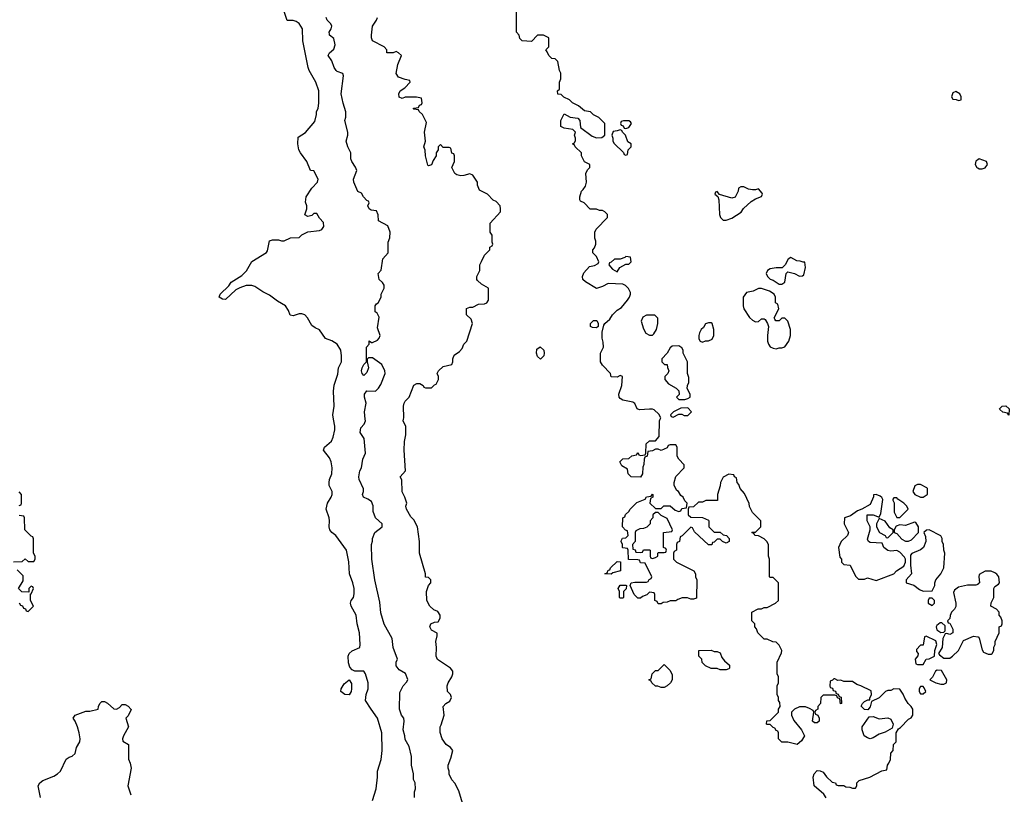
# Model space of a CAD drawing. Header units: inches. Extents: x 2348352 to 2479776, y 460422 to 613655.
# Tile 94 of 256: x 2413493 to 2420180, y 497453 to 502714. Entities that reach past the tile are written whole.
import ezdxf

# ---------------------------------------------------------------- set-up
doc = ezdxf.new("R2010")
doc.units = ezdxf.units.IN
doc.header["$MEASUREMENT"] = 0
for name, color, linetype in [('C4419', 7, 'Continuous'), ('C4429', 7, 'Continuous'), ('C4510', 7, 'Continuous'), ('C4520', 7, 'Continuous')]:
    doc.layers.add(name, color=color, linetype=linetype)

msp = doc.modelspace()

# ---------------------------------------------------------------- linework, layer by layer
at = {"layer": 'C4419', "color": 4}
for points, elevation in [([(2415888.7, 497410), (2415914, 497490), (2415924, 497570), (2415924, 497610), (2415949, 497690), (2415954, 497750), (2415952.7, 497870), (2415924, 497970), (2415879, 498030), (2415842, 498090), (2415845.2, 498130), (2415859, 498170), (2415859, 498210), (2415842, 498270), (2415830, 498288), (2415770, 498288.7), (2415750, 498299), (2415735.5, 498315.5), (2415725.1, 498345.1), (2415722.9, 498390), (2415729.6, 498410), (2415750, 498428), (2415802, 498450), (2415805.2, 498470), (2415801.2, 498550), (2415786, 498610), (2415777.2, 498670), (2415744, 498730), (2415739, 498750), (2415744, 498770), (2415759, 498790), (2415764.7, 498815.3), (2415765.2, 498850), (2415756, 498890), (2415732.7, 498950), (2415729.3, 499030.7), (2415712.7, 499110), (2415639, 499210), (2415613.2, 499230), (2415599, 499250), (2415594, 499270), (2415598, 499310), (2415595.3, 499330), (2415575.3, 499390), (2415584, 499430), (2415608.7, 499470), (2415615.3, 499490), (2415615.3, 499510), (2415595.3, 499550), (2415594, 499570), (2415597.2, 499590), (2415613.2, 499630), (2415616, 499670), (2415609.3, 499710), (2415597.5, 499737.5), (2415555.3, 499790), (2415562, 499810), (2415610, 499852), (2415622, 499878), (2415632.5, 499927.5), (2415632.5, 499952.5), (2415624.2, 500000)], 96), ([(2416175.3, 497430), (2416175.3, 497470), (2416182, 497490), (2416179, 497530), (2416167.3, 497552.7), (2416168, 497592), (2416154, 497650), (2416154, 497710), (2416137.2, 497777.2), (2416110, 497826), (2416109, 497849), (2416097.2, 497890), (2416105.2, 497950), (2416101.2, 497970), (2416085.2, 497990), (2416072.7, 498030), (2416075.3, 498144.7), (2416098, 498190), (2416123.1, 498216.9), (2416128.4, 498231.6), (2416112.5, 498272.5), (2416070, 498298), (2416050, 498326), (2416049.2, 498350.8), (2416058, 498370), (2416028.9, 498448.9), (2416022, 498510), (2415969.3, 498609.3), (2415944.7, 498684.7), (2415938, 498758), (2415904, 498910), (2415884, 499050), (2415882, 499150), (2415889, 499171), (2415889.2, 499190), (2415906, 499230), (2415954, 499270), (2415955.3, 499290), (2415909, 499330), (2415893.2, 499373.2), (2415892.5, 499412.5), (2415882, 499442), (2415858, 499458), (2415828.7, 499470), (2415822, 499490), (2415828.7, 499510), (2415828.4, 499528.4), (2415799, 499590), (2415797.2, 499610), (2415802, 499650), (2415815.3, 499670), (2415824, 499730), (2415842, 499770), (2415832.7, 499870), (2415805.2, 499910), (2415810, 499942), (2415832.7, 499967.3), (2415841.2, 499990), (2415840, 500000)], 92), ([(2416508, 497370), (2416476.5, 497476.5), (2416448.9, 497528.9), (2416428.7, 497550), (2416408.7, 497590), (2416408.7, 497610), (2416402, 497630), (2416404, 497650), (2416422, 497698), (2416434, 497750), (2416418, 497770), (2416388.7, 497790), (2416362, 497830), (2416348.4, 497871.6), (2416348, 497910), (2416356.4, 497923.6), (2416375.3, 497990), (2416368, 498050), (2416386, 498070), (2416414.6, 498085.4), (2416426, 498110), (2416418, 498130), (2416398, 498150), (2416395.3, 498190), (2416402, 498210), (2416428.7, 498250), (2416435.3, 498270), (2416435.3, 498290), (2416418, 498310), (2416330, 498368.7), (2416322, 498390), (2416324, 498450), (2416319, 498490), (2416328, 498530), (2416327.3, 498547.3), (2416290, 498568), (2416278, 498590), (2416286, 498610), (2416310, 498622), (2416335.3, 498624.7), (2416348.7, 498650), (2416348.7, 498670), (2416333.2, 498693.2), (2416305.2, 498705.2), (2416278, 498730), (2416258, 498770), (2416255.3, 498830), (2416268.4, 498871.6), (2416286, 498890), (2416286, 498910), (2416270, 498926), (2416248.4, 498928.4), (2416248, 498950), (2416208.7, 499090), (2416209.2, 499170), (2416194, 499270), (2416170, 499318), (2416150, 499338), (2416119, 499390), (2416115.3, 499410), (2416122, 499430), (2416108.7, 499470), (2416090, 499506), (2416088.7, 499588.7), (2416078, 499610), (2416114, 499650), (2416104, 499790), (2416106.6, 499850), (2416114.6, 499894.6), (2416115.3, 499950), (2416098, 499990), (2416100, 500000)], 88), ([(2418970, 497428), (2418954.6, 497454.6), (2418889.2, 497509.2), (2418882, 497570), (2418888.4, 497591.6), (2418910, 497614), (2418930, 497612), (2418950, 497602), (2418971.6, 497571.6), (2419010, 497534), (2419034, 497530), (2419038, 497518), (2419052.7, 497512.7), (2419090, 497512), (2419103.6, 497503.6), (2419130, 497502), (2419150, 497494), (2419170, 497494), (2419178, 497510), (2419178, 497530), (2419194.6, 497545.4), (2419266, 497570), (2419348.4, 497611.6), (2419382, 497618), (2419386, 497650), (2419396.4, 497663.6), (2419406, 497690), (2419408.4, 497731.6), (2419426, 497750), (2419428.4, 497791.6), (2419446, 497810), (2419446, 497870), (2419462, 497898), (2419474.6, 497905.4), (2419530, 497962), (2419548.4, 497971.6), (2419558, 497990), (2419558, 498030), (2419548, 498050), (2419528, 498070), (2419504.7, 498104.7), (2419493.6, 498133.6), (2419470, 498166), (2419430, 498168), (2419410, 498158), (2419390, 498158), (2419374, 498150), (2419330, 498108), (2419278, 498082), (2419270, 498046), (2419252.7, 498027.3), (2419230, 498028), (2419208.9, 498051.1), (2419218, 498070), (2419230, 498082), (2419254, 498094), (2419266, 498094), (2419266, 498106), (2419278, 498130), (2419275.3, 498155.3), (2419206, 498190), (2419178, 498198), (2419150, 498218), (2419090, 498218), (2419070, 498228), (2419050, 498226), (2419030, 498238), (2419022, 498238), (2419012.7, 498227.3), (2418998, 498222), (2418994, 498190), (2418998, 498178), (2419012.7, 498172.7), (2419018, 498158), (2419032.7, 498152.7), (2419038, 498138), (2419052.7, 498132.7), (2419058, 498118), (2419072.7, 498112.7), (2419074, 498070), (2419067.3, 498067.3), (2419062, 498102), (2419047.3, 498107.3), (2419042, 498122), (2419030, 498126), (2418950, 498126), (2418934, 498110), (2418931.6, 498068.4), (2418914, 498050), (2418914, 498030), (2418898, 498022), (2418894, 498010), (2418898, 497998), (2418914, 497990), (2418922, 497970), (2418922, 497950), (2418910, 497938), (2418890, 497938), (2418878, 497950), (2418886, 498010), (2418882, 498022), (2418856.4, 498036.4), (2418830, 498046), (2418790, 498046), (2418754, 498030), (2418734, 498010), (2418734, 497990), (2418750, 497954), (2418802, 497890), (2418822, 497850), (2418803.6, 497816.4), (2418774, 497790), (2418710, 497806), (2418670, 497806), (2418646, 497830), (2418646, 497870), (2418642, 497882), (2418630, 497886), (2418622, 497902), (2418610, 497906), (2418590, 497926), (2418570, 497926), (2418566, 497930), (2418567.3, 497952.7), (2418590, 497954), (2418646, 498010), (2418646, 498030), (2418658, 498050), (2418656.4, 498076.4), (2418646, 498090), (2418646, 498110), (2418638, 498130), (2418638, 498190), (2418646, 498210), (2418646, 498250), (2418638, 498270), (2418638, 498350), (2418667.3, 498412.7), (2418668, 498430), (2418650, 498466), (2418630, 498486), (2418608.4, 498488.4), (2418570, 498506), (2418550, 498506), (2418506, 498550), (2418496.4, 498576.4), (2418486, 498590), (2418486, 498610), (2418466, 498630), (2418466, 498690), (2418508.4, 498711.6), (2418530, 498712), (2418550, 498722), (2418570, 498722), (2418626, 498750), (2418646, 498770), (2418646, 498890), (2418610, 498926), (2418590, 498926), (2418586, 498930), (2418586, 499050), (2418578, 499070), (2418578, 499150), (2418568, 499170), (2418548.9, 499188.9), (2418510, 499208), (2418486, 499210), (2418482, 499222), (2418466, 499230), (2418470, 499234), (2418490, 499234), (2418526, 499270), (2418526, 499310), (2418470, 499366), (2418448.4, 499408.4), (2418447.3, 499427.3), (2418416.4, 499496.4), (2418386, 499530), (2418376.4, 499556.4), (2418366, 499570), (2418362, 499602), (2418348, 499608), (2418342, 499622), (2418310, 499626), (2418270, 499606), (2418252, 499570), (2418251.1, 499548.9), (2418232, 499490), (2418232.7, 499447.3), (2418152.7, 499447.3), (2418130, 499438), (2418103.6, 499436.4), (2418070, 499406), (2418038, 499402), (2418034, 499390), (2418034, 499350), (2418050, 499334), (2418130, 499332), (2418170, 499314), (2418174, 499310), (2418174, 499270), (2418210, 499234), (2418250, 499234), (2418270, 499214), (2418294, 499210), (2418312, 499190), (2418310.9, 499169.1), (2418290, 499158), (2418266, 499170), (2418250, 499186), (2418230, 499186), (2418210, 499166), (2418198, 499162), (2418192.7, 499147.3), (2418170, 499146), (2418076.4, 499236.4), (2418062, 499262), (2418050, 499266), (2417992.7, 499207.3), (2417978, 499202), (2417974, 499170), (2417958, 499162), (2417954, 499150), (2417954, 499110), (2417938, 499102), (2417934, 499090), (2417934, 499050), (2417954, 499030), (2418071.6, 498971.6), (2418082, 498950), (2418082, 498930), (2418092, 498910), (2418090, 498786), (2418070, 498778), (2418050, 498778), (2418027.3, 498787.3), (2417992.7, 498787.3), (2417963.6, 498776.4), (2417950, 498766), (2417910, 498766), (2417890, 498758), (2417863.6, 498756.4), (2417850, 498746), (2417830, 498746), (2417822, 498762), (2417806, 498770), (2417806, 498810), (2417802, 498822), (2417770, 498826), (2417752.7, 498807.3), (2417723.6, 498796.4), (2417710, 498786), (2417690, 498786), (2417666, 498810), (2417638, 498870), (2417646, 498890), (2417670, 498894), (2417750, 498894), (2417762, 498898), (2417767.3, 498912.7), (2417782, 498918), (2417786, 498930), (2417742, 499022), (2417710, 499026), (2417702, 499042), (2417690, 499046), (2417627.3, 499047.3), (2417626, 499110), (2417622, 499122), (2417590, 499126), (2417586, 499130), (2417586, 499150), (2417578, 499170), (2417580.4, 499179.6), (2417587.3, 499192.7), (2417610, 499194), (2417626, 499210), (2417622, 499242), (2417607.3, 499247.3), (2417586, 499270), (2417588.4, 499331.6), (2417602, 499338), (2417607.3, 499352.7), (2417630, 499374), (2417638, 499390), (2417684.7, 499435.3), (2417742, 499458), (2417750, 499474), (2417782, 499478), (2417790, 499492), (2417794, 499490), (2417794, 499470), (2417778, 499462), (2417772, 499430), (2417810, 499394), (2417850, 499394), (2417868.4, 499411.6), (2417910, 499412), (2417943.6, 499383.6), (2417970, 499374), (2417982, 499378), (2417990, 499394), (2418022, 499398), (2418026, 499430), (2418010, 499446), (2417998, 499470), (2417983.1, 499483.1), (2417968.4, 499508.4), (2417956.4, 499516.4), (2417938, 499550), (2417938, 499570), (2417948.4, 499611.6), (2418006, 499670), (2418006, 499690), (2417968.7, 499728.7), (2417958, 499750), (2417958, 499810), (2417950, 499826), (2417910, 499826), (2417898, 499822), (2417890, 499806), (2417850, 499788), (2417830, 499798), (2417810, 499798), (2417790, 499786), (2417758, 499782), (2417754, 499750), (2417738, 499742), (2417734, 499730), (2417732.7, 499692.7), (2417725.4, 499674.6), (2417722, 499630), (2417710, 499606), (2417646, 499610), (2417626, 499630), (2417622, 499662), (2417583.1, 499683.1), (2417568, 499710), (2417590, 499732), (2417630, 499734), (2417650, 499752), (2417682, 499758), (2417690, 499774), (2417698, 499758), (2417710, 499754), (2417742, 499758), (2417746, 499770), (2417747.3, 499832.7), (2417770, 499854), (2417810, 499854), (2417836.4, 499883.6), (2417838, 499990), (2417843, 500000)], 84), ([(2413490, 499414), (2413502, 499418), (2413506, 499430), (2413506, 499490), (2413490, 499506)], 104), ([(2413450, 499032), (2413510, 499034), (2413530, 499052), (2413550, 499034), (2413590, 499034), (2413598, 499050), (2413598, 499070), (2413586, 499090), (2413587.3, 499187.3), (2413582, 499202), (2413570, 499206), (2413528.4, 499248.4), (2413526, 499330), (2413522, 499342), (2413490, 499346)], 104), ([(2413490, 498754), (2413498, 498738), (2413512.7, 498732.7), (2413518, 498718), (2413532.7, 498712.7), (2413538, 498698), (2413550, 498694), (2413586, 498730), (2413566, 498770), (2413566, 498814), (2413570, 498814), (2413586, 498850), (2413582, 498862), (2413570, 498866), (2413554, 498850), (2413554, 498826), (2413507.3, 498827.3), (2413486, 498850), (2413516.4, 498903.6), (2413516.4, 498936.4), (2413476.4, 498976.4)], 104), ([(2420000, 498878.6), (2419986.8, 498873.2), (2419930, 498872.7), (2419870, 498859), (2419840.7, 498839.3), (2419836, 498824), (2419851, 498750), (2419851.1, 498728.9), (2419842, 498710), (2419822, 498690), (2419812.7, 498667.3), (2419810, 498646), (2419794, 498630), (2419798, 498618), (2419810, 498614), (2419830, 498574), (2419831.1, 498548.9), (2419810, 498538), (2419790, 498546), (2419778, 498542), (2419762, 498510), (2419758, 498450), (2419732, 498410), (2419739.6, 498399.6), (2419770, 498378), (2419810, 498378), (2419828, 498390), (2419868, 498430), (2419903.1, 498496.9), (2419970, 498526), (2420000, 498522.3)], 84), ([(2413634, 497430), (2413619, 497510), (2413628.7, 497530), (2413650, 497546.8), (2413724.7, 497575.3), (2413750, 497591.3), (2413769.3, 497610.7), (2413809.5, 497690.5), (2413830, 497706), (2413850, 497711.3), (2413868.7, 497730), (2413879, 497770), (2413900.9, 497810), (2413902.7, 497830), (2413897.2, 497870), (2413885.2, 497910), (2413869.4, 497949.4), (2413855.3, 497970), (2413868.7, 497990), (2413943.1, 498016.9), (2413970, 498018), (2414026, 498030), (2414028, 498050), (2414038, 498070), (2414050, 498082), (2414070, 498082), (2414090, 498071.3), (2414132.7, 498032.7), (2414150, 498032), (2414170, 498042), (2414190, 498062), (2414210, 498062), (2414230, 498052), (2414250.9, 498029.1), (2414230, 497986), (2414214, 497970), (2414231.3, 497910), (2414198, 497850), (2414192, 497830), (2414192.7, 497812.7), (2414231.3, 497790), (2414231.1, 497691.1), (2414243.5, 497663.5), (2414250.7, 497630), (2414226.8, 497510), (2414246.8, 497450)], 96)]:
    msp.add_lwpolyline(points, dxfattribs=dict(at, elevation=elevation))
for points, elevation in [([(2419610, 499558), (2419590, 499558), (2419571.6, 499548.4), (2419558, 499510), (2419572, 499490), (2419610, 499471.3), (2419630, 499472), (2419650, 499484.7), (2419658, 499490), (2419658, 499530), (2419654.6, 499534.6)], 84), ([(2419310, 499488.7), (2419292.7, 499487.3), (2419292.7, 499472.7), (2419270, 499422), (2419211.6, 499388.4), (2419182, 499378), (2419135.3, 499344.7), (2419094, 499330), (2419092, 499290), (2419122, 499230), (2419114, 499210), (2419072, 499170), (2419054, 499130), (2419063.6, 499063.6), (2419074, 499050), (2419074, 499030), (2419090, 499014), (2419134, 499010), (2419170, 498934), (2419190, 498914), (2419230, 498914), (2419250, 498922), (2419310, 498904.7), (2419428.9, 498951.1), (2419448, 498970), (2419497.2, 499002.8), (2419509, 499030), (2419508.7, 499050), (2419503.1, 499063.1), (2419470, 499098), (2419450, 499108), (2419410, 499104), (2419390, 499109), (2419362, 499130), (2419350, 499158), (2419270, 499162), (2419258, 499170), (2419250, 499186), (2419268, 499250), (2419268, 499270), (2419248.7, 499310), (2419248.4, 499351.6), (2419290, 499351.3), (2419330, 499334), (2419340.4, 499359.6), (2419354, 499454), (2419348.9, 499468.9), (2419338, 499478)], 84), ([(2419450, 499466), (2419430, 499466), (2419422, 499458), (2419422, 499450), (2419432, 499432), (2419431.3, 499370), (2419450, 499332), (2419470, 499332), (2419528, 499390), (2419518, 499410), (2419498, 499430), (2419456.4, 499456.4)], 84), ([(2417830, 499366), (2417810, 499366), (2417794, 499350), (2417794, 499330), (2417774, 499310), (2417774, 499290), (2417752.7, 499267.3), (2417730, 499258), (2417703.6, 499256.4), (2417678, 499242), (2417674, 499230), (2417674, 499170), (2417654, 499150), (2417658, 499118), (2417672.7, 499112.7), (2417678, 499098), (2417710, 499094), (2417722, 499098), (2417730, 499114), (2417770, 499114), (2417774, 499110), (2417774, 499070), (2417778, 499058), (2417790, 499054), (2417810, 499062), (2417826, 499070), (2417826, 499090), (2417830, 499094), (2417870, 499094), (2417882, 499098), (2417886, 499110), (2417882, 499122), (2417866, 499130), (2417866, 499230), (2417922, 499238), (2417926, 499250), (2417890, 499326), (2417850, 499346)], 84), ([(2419330, 499326), (2419312, 499290), (2419312, 499270), (2419331.6, 499231.6), (2419371.6, 499211.6), (2419378, 499198), (2419390, 499194), (2419426, 499230), (2419426, 499250), (2419403.1, 499263.1), (2419370, 499308)], 84), ([(2419570, 499302), (2419510, 499279), (2419470, 499282), (2419445.4, 499274.6), (2419431.3, 499250), (2419432, 499232), (2419450, 499224.7), (2419484.9, 499184.9), (2419510, 499171), (2419530, 499171.3), (2419550, 499182), (2419598, 499230), (2419598, 499270), (2419579, 499299)], 84), ([(2419670, 499248), (2419652.7, 499247.3), (2419634, 499230), (2419644.7, 499204.7), (2419646, 499170), (2419630.7, 499129.3), (2419610, 499114), (2419551.3, 499088.7), (2419543.6, 499076.4), (2419542, 499010), (2419550.7, 498949.3), (2419514, 498910), (2419514, 498890), (2419566, 498874), (2419603.6, 498843.6), (2419630, 498832), (2419690, 498834), (2419708, 498870), (2419708, 498890), (2419715.3, 498910), (2419748.7, 498950), (2419768.7, 498990), (2419775.3, 499090), (2419768.4, 499111.6), (2419768, 499150), (2419758, 499170), (2419758, 499190), (2419748.4, 499208.4)], 84), ([(2417510, 498948), (2417466, 498950), (2417482, 498958), (2417490, 498974), (2417502, 498978), (2417506, 498990), (2417550, 499034), (2417572.7, 499032.7), (2417574, 498970), (2417522, 498958)], 84), ([(2417570, 498786), (2417566, 498790), (2417566, 498830), (2417558, 498850), (2417570, 498874), (2417610, 498874), (2417614, 498870), (2417612.7, 498847.3), (2417594, 498830), (2417594, 498790), (2417590, 498786)], 84), ([(2419690, 498786), (2419670, 498786), (2419662, 498770), (2419662, 498750), (2419690, 498734), (2419706, 498750), (2419706, 498770)], 84), ([(2419756.4, 498616.4), (2419743.6, 498616.4), (2419721, 498599), (2419718, 498590), (2419722, 498570), (2419750, 498552), (2419770, 498554), (2419778, 498562), (2419778, 498598)], 84), ([(2419650, 498526), (2419638, 498522), (2419630, 498466), (2419610, 498466), (2419583.6, 498436.4), (2419583.6, 498423.6), (2419594, 498410), (2419592.7, 498392.7), (2419574, 498370), (2419578, 498338), (2419590, 498334), (2419630, 498334), (2419648.7, 498371.3), (2419670, 498372), (2419706, 498390), (2419708, 498430), (2419722, 498470), (2419714.6, 498494.6)], 84), ([(2418210, 498422), (2418230, 498422), (2418250, 498414), (2418262, 498382), (2418279.6, 498359.6), (2418314, 498330), (2418314, 498310), (2418310, 498306), (2418290, 498298), (2418250, 498298), (2418230, 498308), (2418190, 498308), (2418150, 498326), (2418127.3, 498347.3), (2418126, 498370), (2418106, 498390), (2418106, 498430), (2418190, 498432)], 84), ([(2417850, 498178), (2417827.3, 498187.3), (2417810, 498188), (2417786, 498210), (2417782, 498222), (2417766, 498230), (2417782, 498238), (2417788, 498272), (2417810, 498294), (2417830, 498294), (2417870, 498334), (2417910, 498294), (2417923.6, 498263.6), (2417924.7, 498230), (2417912, 498210), (2417890, 498188.7), (2417870, 498178)], 84), ([(2419723.6, 498296.4), (2419711.6, 498288.4), (2419692, 498248), (2419674, 498230), (2419714, 498210), (2419750, 498201), (2419770, 498201), (2419788, 498210), (2419788.7, 498230), (2419752.9, 498292.9)], 84), ([(2415730, 498129.4), (2415702, 498130), (2415673.2, 498150), (2415677.2, 498170), (2415696.5, 498203.5), (2415730, 498231.3), (2415746, 498206), (2415747.3, 498170), (2415744.9, 498150)], 96), ([(2419630, 498186), (2419610, 498186), (2419602, 498170), (2419602, 498150), (2419610, 498134), (2419630, 498134), (2419646, 498150), (2419636.4, 498176.4)], 84), ([(2419330, 497964.7), (2419390, 497971), (2419410, 497962), (2419424.7, 497930), (2419418, 497902), (2419370, 497875.3), (2419330, 497862), (2419290, 497835.3), (2419270, 497829), (2419250, 497835.3), (2419229.3, 497849.3), (2419214, 497890), (2419215.3, 497910), (2419262, 497978), (2419290, 497982)], 84)]:
    msp.add_lwpolyline(points, close=True, dxfattribs=dict(at, elevation=elevation))
at = {"layer": 'C4429', "color": 4, "elevation": 84}
msp.add_lwpolyline([(2420000, 498522.3), (2420002, 498522), (2420010, 498514), (2420030, 498434), (2420038, 498418), (2420070, 498404.7), (2420090, 498404.7), (2420098, 498410), (2420108, 498430), (2420108.4, 498451.6), (2420118, 498470), (2420118, 498490), (2420146, 498550), (2420146, 498590), (2420162, 498598), (2420166, 498610), (2420166, 498630), (2420156.4, 498656.4), (2420146, 498670), (2420146, 498690), (2420126, 498710), (2420088, 498730), (2420090, 498754), (2420108, 498790), (2420108.4, 498851.6), (2420116.4, 498863.6), (2420140.4, 498879.6), (2420148, 498890), (2420142, 498930), (2420130, 498948), (2420116.5, 498956.5), (2420090, 498968.7), (2420050, 498968), (2420010, 498946), (2420006, 498930), (2420012, 498890), (2420001, 498879), (2420000, 498878.6)], dxfattribs=at)
at = {"layer": 'C4510', "color": 4}
for points, elevation in [([(2415624.2, 500000), (2415619, 500030), (2415629.2, 500090), (2415625.2, 500190), (2415629.1, 500230.9), (2415653.6, 500306.4), (2415658, 500350), (2415679, 500390), (2415679.3, 500430), (2415673.2, 500470), (2415648.7, 500510), (2415612.9, 500532.9), (2415569.3, 500549.3), (2415530, 500608), (2415500.2, 500620.2), (2415478, 500638), (2415448.7, 500690), (2415429.3, 500709.3), (2415410, 500717.2), (2415390, 500717.2), (2415350, 500702), (2415330, 500708), (2415318, 500738), (2415298, 500770), (2415243.2, 500803.2), (2415190, 500844), (2415145.2, 500865.2), (2415090, 500902), (2415070, 500908.7), (2415030, 500908.7), (2414987.1, 500892.9), (2414961.4, 500878.6), (2414890, 500814), (2414870, 500815.3), (2414848.7, 500830), (2414855.3, 500850), (2414912.7, 500907.3), (2414929.6, 500930.4), (2415002.7, 500977.3), (2415032.9, 501007.1), (2415070, 501072), (2415168.4, 501131.6), (2415176.4, 501143.6), (2415190, 501212), (2415210, 501218), (2415250, 501218), (2415270, 501211.3), (2415290, 501211.3), (2415332.7, 501232.7), (2415390, 501234), (2415408.4, 501251.6), (2415450, 501272), (2415530, 501282), (2415546, 501290), (2415558, 501310), (2415556.4, 501336.4), (2415530, 501366), (2415510, 501398), (2415490, 501398), (2415476, 501384), (2415450, 501378), (2415428.9, 501388.9), (2415442, 501430), (2415442, 501450), (2415434.6, 501474.6), (2415439, 501510), (2415476, 501570), (2415515.3, 501610), (2415519, 501630), (2415490, 501688), (2415468, 501690), (2415442, 501750), (2415399, 501810), (2415389.2, 501830), (2415381.2, 501870), (2415384.7, 501915.3), (2415433.2, 501946.8), (2415496.4, 502023.6), (2415508.7, 502070), (2415509, 502090), (2415519, 502110), (2415524, 502150), (2415524, 502230), (2415505.2, 502290), (2415459.3, 502370), (2415452.3, 502390), (2415415.1, 502570), (2415412.9, 502652.9), (2415390, 502688), (2415370, 502702), (2415350, 502708), (2415310, 502708), (2415289.1, 502769.1)], 96), ([(2415840, 500000), (2415834, 500050), (2415845.2, 500110), (2415834, 500150), (2415835.3, 500170), (2415850, 500192), (2415908.4, 500191.6), (2415929.1, 500210.9), (2415944.7, 500235.3), (2415974, 500310), (2415973.2, 500330), (2415952.5, 500372.5), (2415890, 500418), (2415862, 500418), (2415852.7, 500407.3), (2415852, 500390), (2415861, 500350), (2415850, 500318), (2415830, 500298), (2415818, 500310), (2415815.3, 500330), (2415819, 500350), (2415830, 500372), (2415848, 500390), (2415848, 500490), (2415866, 500510), (2415867.3, 500532.7), (2415882, 500522), (2415890, 500522), (2415922, 500538), (2415935.3, 500550), (2415942, 500570), (2415922, 500622), (2415934.6, 500694.6), (2415920.4, 500720.4), (2415908, 500730), (2415908, 500770), (2415916.4, 500783.6), (2415928.4, 500791.6), (2415948, 500830), (2415948, 500850), (2415968, 500890), (2415968, 500910), (2415958, 500930), (2415935.3, 500950), (2415928, 500990), (2415947.3, 501012.7), (2415959, 501090), (2415995.3, 501130), (2415996.4, 501203.6), (2416007.3, 501232.7), (2416008, 501270), (2415994, 501314), (2415930, 501348), (2415928.4, 501388.4), (2415915.3, 501415.3), (2415880.4, 501420.4), (2415866, 501430), (2415858, 501450), (2415866, 501470), (2415862, 501482), (2415850, 501486), (2415828, 501510), (2415814.6, 501534.6), (2415790, 501548), (2415762, 501610), (2415759, 501630), (2415782, 501690), (2415772.9, 501712.9), (2415748.7, 501750), (2415742, 501770), (2415742, 501810), (2415722, 501850), (2415709.3, 501889.3), (2415721.2, 501930), (2415721.2, 501950), (2415702, 502030), (2415708.4, 502051.6), (2415708.4, 502088.4), (2415690, 502146), (2415677.2, 502210), (2415692.9, 502332.9), (2415688.7, 502348.7), (2415650, 502362), (2415642, 502370), (2415629, 502390), (2415613.6, 502433.6), (2415588, 502470), (2415598, 502490), (2415626, 502514), (2415636, 502544), (2415626, 502586), (2415598, 502610), (2415596.4, 502616.4), (2415595.3, 502630), (2415609.1, 502650.9), (2415613.2, 502670), (2415605.6, 502685.6), (2415582, 502710), (2415574, 502730)], 92), ([(2416100, 500000), (2416102, 500010), (2416099, 500090), (2416104, 500110), (2416110, 500122), (2416138, 500150), (2416170, 500232), (2416190, 500242), (2416210, 500242), (2416234, 500230), (2416238, 500218), (2416250, 500214), (2416290, 500214), (2416310, 500234), (2416322, 500238), (2416338, 500270), (2416338, 500290), (2416328.7, 500310), (2416338, 500330), (2416370, 500358), (2416428.4, 500371.6), (2416435.3, 500390), (2416434, 500410), (2416444.5, 500435.5), (2416479.3, 500460.7), (2416499, 500481), (2416509.1, 500510.9), (2416529, 500531), (2416568, 500650), (2416559, 500679), (2416528, 500710), (2416528.4, 500751.6), (2416550, 500762), (2416570, 500762), (2416610, 500782), (2416650, 500784.7), (2416666, 500790), (2416678, 500810), (2416678, 500890), (2416630, 500918), (2416603.1, 500943.1), (2416598, 500950), (2416598, 500970), (2416618, 501010), (2416618, 501050), (2416628.4, 501071.6), (2416650, 501114), (2416686, 501150), (2416686, 501170), (2416702, 501178), (2416706, 501190), (2416702, 501202), (2416702, 501250), (2416688.4, 501271.6), (2416688.4, 501331.6), (2416758, 501410), (2416758, 501430), (2416755.3, 501450), (2416730, 501478), (2416708.9, 501488.9), (2416670, 501528), (2416616.4, 501556.4), (2416602, 501590), (2416602, 501610), (2416570, 501658), (2416550, 501668), (2416510, 501655.3), (2416490, 501654), (2416461.2, 501661.2), (2416448, 501670), (2416428.7, 501710), (2416446, 501750), (2416446, 501790), (2416442, 501802), (2416428.4, 501808.4), (2416422, 501842), (2416410, 501846), (2416370, 501846), (2416350, 501866), (2416334, 501850), (2416334, 501830), (2416322, 501810), (2416322, 501790), (2416302, 501758), (2416290.9, 501729.1), (2416270, 501722), (2416265.2, 501725.2), (2416248, 501790), (2416247.3, 501827.3), (2416238, 501850), (2416249, 501890), (2416242, 501950), (2416256.4, 502016.4), (2416228, 502070), (2416206, 502090), (2416202, 502102), (2416170, 502106), (2416166, 502110), (2416170, 502114), (2416202, 502118), (2416207.3, 502132.7), (2416222, 502138), (2416226, 502150), (2416222, 502182), (2416187.3, 502187.3), (2416110, 502188), (2416090, 502178), (2416070, 502188), (2416068.7, 502210), (2416078, 502230), (2416108.4, 502251.6), (2416146, 502290), (2416142, 502302), (2416110, 502308), (2416064.7, 502324.7), (2416048.7, 502348.7), (2416062, 502410), (2416086, 502470), (2416066, 502490), (2416050, 502498), (2416030, 502488), (2415986, 502490), (2415986, 502510), (2415968, 502530), (2415888.7, 502570), (2415882, 502590), (2415882, 502610), (2415889, 502670), (2415915.3, 502710), (2415922, 502730)], 88), ([(2417843, 500000), (2417848, 500010), (2417834.6, 500034.6), (2417803.1, 500063.1), (2417790, 500068.7), (2417770, 500069), (2417703.1, 500063.1), (2417686, 500070), (2417670, 500106), (2417656.4, 500116.4), (2417590, 500129.2), (2417570, 500142), (2417564, 500150), (2417562, 500170), (2417582, 500230), (2417586, 500290), (2417570, 500298), (2417550, 500286), (2417510, 500288), (2417506, 500310), (2417450, 500368), (2417438, 500390), (2417438, 500450), (2417458, 500490), (2417456.4, 500523.6), (2417449, 500550), (2417448.9, 500591.1), (2417460.4, 500639.6), (2417466, 500650), (2417500.4, 500679.6), (2417518, 500710), (2417550, 500742), (2417580.4, 500759.6), (2417622, 500810), (2417635.3, 500830), (2417642, 500850), (2417640.4, 500860.4), (2417628.4, 500888.4), (2417608.4, 500908.4), (2417590, 500918), (2417490, 500922), (2417450, 500902), (2417410, 500888.7), (2417334.6, 500934.6), (2417318, 500950), (2417315.3, 500970), (2417324.7, 500995.3), (2417362, 501038), (2417396.4, 501043.6), (2417422, 501058), (2417426, 501070), (2417410, 501106), (2417386, 501130), (2417386, 501150), (2417396.4, 501163.6), (2417406, 501190), (2417406, 501210), (2417398, 501230), (2417398, 501270), (2417408.9, 501291.1), (2417486, 501370), (2417486, 501390), (2417466, 501410), (2417450, 501418), (2417430, 501418), (2417410, 501426), (2417367.3, 501427.3), (2417326, 501470), (2417302, 501482), (2417298, 501490), (2417298, 501510), (2417308, 501550), (2417320.4, 501559.6), (2417336.4, 501583.6), (2417342, 501610), (2417338, 501670), (2417350, 501694), (2417366, 501710), (2417366, 501730), (2417328.9, 501748.9), (2417308, 501790), (2417308, 501810), (2417266, 501850), (2417262, 501862), (2417248, 501870), (2417262, 501878), (2417267.3, 501892.7), (2417268, 501910), (2417262, 501930), (2417268, 501950), (2417250, 501968), (2417190, 501978), (2417168.9, 501988.9), (2417168, 502030), (2417190, 502074), (2417230.9, 502050.9), (2417284.7, 502044.7), (2417298, 502030), (2417301, 501981), (2417382, 501922), (2417410, 501912), (2417447.3, 501912.7), (2417466, 501930), (2417466, 502010), (2417426, 502050), (2417390, 502068), (2417370, 502088), (2417330, 502095.3), (2417288.9, 502128.9), (2417248.4, 502148.4), (2417226, 502170), (2417188.4, 502188.4), (2417170, 502206), (2417147.3, 502207.3), (2417146, 502230), (2417158, 502242), (2417158, 502290), (2417167.3, 502312.7), (2417168.7, 502350), (2417159, 502370), (2417148, 502430), (2417130, 502448), (2417106, 502450), (2417086, 502470), (2417076.4, 502496.4), (2417066, 502510), (2417086, 502530), (2417086, 502590), (2417050, 502608), (2417010, 502608), (2416970, 502566), (2416906, 502570), (2416890, 502586), (2416886, 502610), (2416866, 502630), (2416866, 502770)], 84), ([(2420000, 501762.6), (2419986.6, 501753.4), (2419981.6, 501730), (2419994, 501710), (2420000, 501706.7)], 84)]:
    msp.add_lwpolyline(points, dxfattribs=dict(at, elevation=elevation))
at = {"layer": 'C4510', "color": 4, "elevation": 84}
for points in [[(2419850, 502226), (2419830, 502218), (2419822, 502190), (2419830, 502174), (2419852, 502172), (2419870, 502164.7), (2419886, 502170), (2419886, 502190), (2419878, 502210)], [(2417630, 502028), (2417592.7, 502027.3), (2417578, 502022), (2417574, 502010), (2417578, 501998), (2417592, 501992), (2417598, 501978), (2417610, 501974), (2417630, 501982), (2417648, 502010), (2417640.4, 502020.4)], [(2417570, 501966), (2417550, 501958), (2417524.7, 501955.3), (2417514, 501930), (2417522, 501910), (2417522, 501890), (2417530, 501874), (2417592.7, 501812.7), (2417598, 501798), (2417610, 501794), (2417622, 501798), (2417626, 501830), (2417646, 501850), (2417646, 501870), (2417624, 501884), (2417608, 501930), (2417586, 501950), (2417582, 501962)], [(2418410, 501578), (2418390, 501578), (2418374, 501570), (2418372, 501550), (2418351.1, 501508.9), (2418330, 501502), (2418246, 501526), (2418230, 501546), (2418218, 501542), (2418214, 501530), (2418234, 501514), (2418242, 501490), (2418244.7, 501390), (2418252, 501370), (2418271.6, 501351.6), (2418290, 501351.3), (2418330, 501366), (2418392.9, 501407.1), (2418409.2, 501430.8), (2418460.2, 501479.8), (2418490, 501498), (2418530, 501514), (2418538, 501530), (2418536.4, 501536.4), (2418510, 501566), (2418490, 501558), (2418470, 501558), (2418443.1, 501563.1)], [(2417610, 501106), (2417602, 501098), (2417570, 501088), (2417532.7, 501087.3), (2417510, 501066), (2417498, 501062), (2417494, 501050), (2417519.6, 501019.6), (2417550, 501002), (2417568.7, 501031.3), (2417610, 501054), (2417630, 501054), (2417646, 501070), (2417642, 501102)], [(2418730, 501098), (2418711.6, 501088.4), (2418691.6, 501048.4), (2418672, 501028), (2418630, 501029), (2418590, 501022), (2418572, 501010), (2418562, 500990), (2418572, 500970), (2418590, 500952), (2418610, 500944.7), (2418650, 500918), (2418670, 500918), (2418688.9, 500931.1), (2418698, 500990), (2418710, 501002), (2418754, 500990), (2418790, 500972), (2418810, 500974), (2418818, 500982), (2418828.7, 501030), (2418826, 501066), (2418814, 501066), (2418794.6, 501074.6), (2418770, 501075.3)], [(2418530, 500888), (2418510, 500888), (2418474, 500870), (2418430, 500862), (2418406, 500830), (2418406, 500770), (2418411.3, 500750), (2418450, 500692), (2418470, 500672), (2418490, 500662), (2418510, 500664.7), (2418530, 500682), (2418550, 500682), (2418556.9, 500676.9), (2418571.6, 500651.6), (2418578, 500630), (2418571, 500570), (2418571.1, 500531.1), (2418578, 500510), (2418590, 500492), (2418610, 500482), (2418630, 500478), (2418650, 500484.7), (2418670, 500484.7), (2418690, 500491.3), (2418717.2, 500530), (2418729, 500570), (2418728.7, 500610), (2418710, 500666), (2418690, 500686), (2418670, 500686), (2418650, 500668), (2418628.4, 500668.4), (2418620.4, 500680.4), (2418618, 500690), (2418648, 500750), (2418642, 500782), (2418626, 500790), (2418626, 500830), (2418618, 500850), (2418586, 500870)], [(2417410, 500622), (2417383.1, 500623.1), (2417369.3, 500629.3), (2417369.3, 500650.7), (2417389.3, 500670.7), (2417412, 500670), (2417422, 500650), (2417422, 500630)], [(2417750, 500708), (2417725.4, 500694.6), (2417712.7, 500667.3), (2417730, 500614), (2417745.4, 500585.4), (2417770, 500572), (2417790, 500572), (2417800.4, 500579.6), (2417818, 500610), (2417828, 500650), (2417827.3, 500687.3), (2417807.3, 500707.3)], [(2418170, 500655.3), (2418151.6, 500648.4), (2418136.9, 500623.1), (2418122, 500610), (2418110, 500586), (2418104.7, 500570), (2418105.4, 500545.4), (2418114, 500530), (2418130, 500524.7), (2418150, 500532), (2418170, 500532), (2418195.3, 500544.7), (2418208, 500570), (2418208, 500610), (2418195.3, 500650), (2418190, 500654)], [(2417030, 500408.7), (2417010, 500426), (2417002, 500450), (2417004.7, 500475.3), (2417028.7, 500491.3), (2417052, 500470), (2417054, 500450), (2417052, 500430)], [(2417970, 500498), (2417923.6, 500496.4), (2417910, 500486), (2417891, 500449), (2417854, 500410), (2417854, 500390), (2417872.7, 500372.7), (2417891.3, 500371.3), (2417892.7, 500352.7), (2417902, 500330), (2417894, 500310), (2417874, 500290), (2417874, 500270), (2417899.6, 500239.6), (2417951.6, 500211.6), (2417970, 500194), (2417972, 500168), (2417954, 500150), (2417970, 500134), (2418010, 500134), (2418030, 500142), (2418046, 500150), (2418046, 500170), (2418026, 500210), (2418028, 500230), (2418038, 500250), (2418036.4, 500283.6), (2418028, 500310), (2418028, 500390), (2417998, 500450), (2417998, 500470), (2417990, 500486)], [(2418030, 500078), (2417983.6, 500076.4), (2417934, 500050), (2417914, 500030), (2417918, 500018), (2417930, 500014), (2417970, 500034), (2417990, 500034), (2418005.4, 500025.4), (2418030, 500024.7), (2418055.3, 500050)]]:
    msp.add_lwpolyline(points, close=True, dxfattribs=at)
at = {"layer": 'C4520', "color": 4, "elevation": 84}
msp.add_lwpolyline([(2420000, 501706.7), (2420010, 501701.3), (2420030, 501700.4), (2420050, 501708), (2420066, 501730), (2420059, 501750), (2420010, 501769.4), (2420000, 501762.6)], dxfattribs=at)
at = {"layer": 'C4520', "color": 4, "elevation": 76}
msp.add_lwpolyline([(2420210, 500028), (2420202, 500042), (2420170, 500048), (2420150, 500066), (2420148, 500070), (2420166, 500090), (2420190, 500092), (2420214, 500070)], close=True, dxfattribs=at)

doc.saveas('drawing.dxf')
